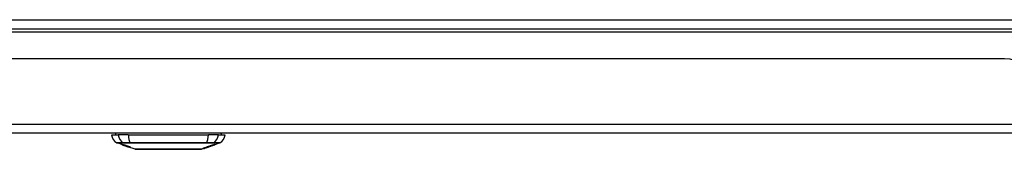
# Model space of a CAD drawing. Header units: inches. Extents: x 28 to 747, y 82 to 346.
# Tile 36 of 246: x 134.85 to 145.4, y 81.83 to 83.22. Entities that reach past the tile are written whole.
import ezdxf

# ---------------------------------------------------------------- set-up
doc = ezdxf.new("R2010")
doc.units = ezdxf.units.IN
doc.header["$MEASUREMENT"] = 0
doc.layers.add('Visible Edges(ANSI)', color=7, linetype='Continuous', lineweight=25)
doc.layers.add('Visible Tangent Edges(ANSI)', color=7, linetype='Continuous', lineweight=25)

msp = doc.modelspace()

# ---------------------------------------------------------------- linework, layer by layer
at = {"layer": 'Visible Edges(ANSI)'}
for p, q in [((100.543, 83.118), (172.345, 83.118)), ((145.402, 82.799), (127.487, 82.799)), ((172.247, 81.999), (100.642, 81.999)), ((135.834, 81.983), (135.907, 81.983)), ((136.015, 81.983), (135.907, 81.983)), ((136.015, 81.983), (136.873, 81.983)), ((136.982, 81.983), (136.873, 81.983)), ((136.982, 81.983), (137.054, 81.983)), ((135.956, 81.874), (135.894, 81.896)), ((135.956, 81.875), (135.956, 81.876)), ((135.956, 81.874), (135.963, 81.872)), ((135.969, 81.873), (135.969, 81.874)), ((136.873, 81.853), (136.94, 81.877)), ((136.91, 81.872), (136.91, 81.868)), ((136.914, 81.869), (136.914, 81.873)), ((136.94, 81.878), (136.94, 81.882)), ((136.941, 81.877), (136.94, 81.877)), ((136.94, 81.877), (136.94, 81.877)), ((136.994, 81.896), (136.941, 81.877)), ((136.941, 81.882), (136.941, 81.878)), ((136.941, 81.877), (136.941, 81.877)), ((135.963, 81.872), (135.964, 81.871)), ((135.999, 81.859), (135.964, 81.871)), ((135.977, 81.869), (135.977, 81.869)), ((135.993, 81.866), (135.993, 81.867)), ((135.999, 81.859), (136.009, 81.856)), ((136.087, 81.828), (136.009, 81.856)), ((136.016, 81.854), (136.016, 81.855)), ((136.03, 81.853), (136.03, 81.854)), ((136.825, 81.837), (136.801, 81.828)), ((136.825, 81.837), (136.825, 81.837)), ((136.835, 81.84), (136.828, 81.838)), ((136.828, 81.838), (136.828, 81.838)), ((136.873, 81.853), (136.832, 81.839)), ((136.833, 81.84), (136.833, 81.84)), ((136.845, 81.844), (136.845, 81.844)), ((136.845, 81.844), (136.845, 81.844)), ((136.852, 81.848), (136.852, 81.848)), ((136.853, 81.849), (136.853, 81.855)), ((136.853, 81.847), (136.853, 81.847)), ((136.853, 81.847), (136.853, 81.846)), ((136.856, 81.85), (136.856, 81.855)), ((136.865, 81.851), (136.865, 81.851)), ((136.88, 81.857), (136.872, 81.854)), ((136.872, 81.854), (136.872, 81.855)), ((136.872, 81.853), (136.872, 81.853)), ((136.874, 81.854), (136.874, 81.854)), ((136.877, 81.855), (136.877, 81.856)), ((136.88, 81.863), (136.88, 81.858)), ((136.884, 81.859), (136.884, 81.864)), ((136.899, 81.863), (136.899, 81.863)), ((136.919, 81.87), (136.919, 81.871))]:
    msp.add_line(p, q, dxfattribs=at)
at = {"layer": 'Visible Edges(ANSI)', "flags": 128}
for points in [[(135.966, 81.871), (135.965, 81.871), (135.963, 81.872), (135.962, 81.872), (135.961, 81.873), (135.96, 81.873), (135.959, 81.873), (135.958, 81.874), (135.957, 81.874), (135.956, 81.874), (135.955, 81.875), (135.954, 81.875), (135.953, 81.875), (135.952, 81.876), (135.951, 81.876), (135.95, 81.876), (135.95, 81.877), (135.949, 81.877), (135.949, 81.877), (135.948, 81.877), (135.948, 81.878), (135.947, 81.878), (135.947, 81.878), (135.947, 81.878), (135.947, 81.878)], [(135.947, 81.878), (135.948, 81.878), (135.949, 81.878), (135.95, 81.877), (135.952, 81.877), (135.953, 81.877), (135.954, 81.876), (135.955, 81.876), (135.956, 81.876), (135.958, 81.875), (135.959, 81.875), (135.961, 81.874), (135.962, 81.874), (135.964, 81.873), (135.965, 81.873), (135.966, 81.872), (135.967, 81.872), (135.969, 81.872), (135.97, 81.871), (135.971, 81.871), (135.972, 81.87), (135.973, 81.87), (135.975, 81.87), (135.976, 81.869), (135.977, 81.869)], [(135.956, 81.875), (135.956, 81.875), (135.956, 81.875), (135.956, 81.875), (135.956, 81.875), (135.956, 81.875), (135.956, 81.875), (135.956, 81.875), (135.956, 81.875), (135.957, 81.874), (135.957, 81.874), (135.958, 81.874), (135.958, 81.874), (135.959, 81.874), (135.959, 81.873), (135.96, 81.873), (135.961, 81.873), (135.962, 81.873), (135.962, 81.872), (135.963, 81.872), (135.964, 81.872), (135.964, 81.872), (135.965, 81.871), (135.966, 81.871), (135.966, 81.871)], [(135.977, 81.869), (135.975, 81.869), (135.974, 81.869), (135.973, 81.87), (135.971, 81.87), (135.97, 81.871), (135.969, 81.871), (135.968, 81.872), (135.966, 81.872), (135.965, 81.872), (135.964, 81.873), (135.963, 81.873), (135.962, 81.873), (135.961, 81.874), (135.961, 81.874), (135.96, 81.874), (135.959, 81.874), (135.959, 81.874), (135.958, 81.874), (135.958, 81.875), (135.957, 81.875), (135.957, 81.875), (135.957, 81.875), (135.956, 81.875), (135.956, 81.875)], [(135.976, 81.87), (135.973, 81.871), (135.97, 81.871), (135.968, 81.872), (135.966, 81.873), (135.965, 81.873), (135.964, 81.874), (135.963, 81.874), (135.963, 81.874), (135.962, 81.875), (135.961, 81.875), (135.961, 81.875), (135.961, 81.875), (135.96, 81.875), (135.96, 81.876), (135.96, 81.876), (135.96, 81.876), (135.96, 81.876), (135.96, 81.876), (135.96, 81.876), (135.961, 81.876), (135.961, 81.876), (135.961, 81.876), (135.961, 81.876), (135.962, 81.876)], [(135.962, 81.876), (135.963, 81.876), (135.963, 81.875), (135.965, 81.875), (135.966, 81.875), (135.967, 81.875), (135.968, 81.874), (135.97, 81.874), (135.971, 81.874), (135.973, 81.873), (135.975, 81.873), (135.976, 81.872), (135.978, 81.872), (135.98, 81.871), (135.981, 81.871), (135.983, 81.87), (135.984, 81.87), (135.986, 81.869), (135.987, 81.869), (135.988, 81.869), (135.99, 81.868), (135.991, 81.868), (135.992, 81.867), (135.994, 81.867), (135.995, 81.866)], [(135.97, 81.873), (135.97, 81.873), (135.97, 81.873), (135.969, 81.873), (135.969, 81.873), (135.969, 81.873), (135.969, 81.873), (135.969, 81.873), (135.97, 81.872), (135.97, 81.872), (135.97, 81.872), (135.971, 81.872), (135.971, 81.872), (135.972, 81.872), (135.972, 81.871), (135.973, 81.871), (135.973, 81.871), (135.974, 81.871), (135.974, 81.871), (135.975, 81.87), (135.975, 81.87), (135.976, 81.87), (135.976, 81.87), (135.977, 81.87), (135.977, 81.869)], [(135.993, 81.866), (135.992, 81.867), (135.992, 81.867), (135.991, 81.867), (135.99, 81.867), (135.989, 81.868), (135.989, 81.868), (135.988, 81.868), (135.987, 81.868), (135.987, 81.868), (135.986, 81.869), (135.985, 81.869), (135.984, 81.869), (135.984, 81.869), (135.983, 81.87), (135.982, 81.87), (135.981, 81.87), (135.98, 81.871), (135.978, 81.871), (135.977, 81.871), (135.975, 81.872), (135.974, 81.872), (135.972, 81.872), (135.971, 81.873), (135.97, 81.873)], [(136.884, 81.864), (136.885, 81.864), (136.886, 81.865), (136.887, 81.865), (136.888, 81.865), (136.889, 81.866), (136.89, 81.866), (136.891, 81.866), (136.892, 81.867), (136.894, 81.867), (136.895, 81.867), (136.896, 81.868), (136.897, 81.868), (136.898, 81.868), (136.899, 81.869), (136.9, 81.869), (136.901, 81.87), (136.903, 81.87), (136.904, 81.87), (136.905, 81.871), (136.906, 81.871), (136.907, 81.871), (136.908, 81.872), (136.909, 81.872), (136.91, 81.872)], [(136.895, 81.862), (136.897, 81.863), (136.899, 81.863), (136.901, 81.864), (136.902, 81.865), (136.904, 81.865), (136.906, 81.866), (136.908, 81.866), (136.909, 81.867), (136.911, 81.868), (136.913, 81.868), (136.915, 81.869), (136.917, 81.87), (136.919, 81.87), (136.921, 81.871), (136.922, 81.872), (136.924, 81.873), (136.926, 81.873), (136.928, 81.874), (136.93, 81.875), (136.932, 81.875), (136.934, 81.876), (136.936, 81.877), (136.938, 81.878), (136.94, 81.878)], [(136.94, 81.877), (136.938, 81.876), (136.936, 81.875), (136.934, 81.875), (136.933, 81.874), (136.931, 81.874), (136.929, 81.873), (136.928, 81.873), (136.926, 81.872), (136.924, 81.871), (136.923, 81.871), (136.921, 81.87), (136.919, 81.87), (136.917, 81.869), (136.916, 81.868), (136.914, 81.868), (136.912, 81.867), (136.911, 81.867), (136.909, 81.866), (136.907, 81.866), (136.906, 81.865), (136.904, 81.864), (136.902, 81.864), (136.9, 81.863), (136.899, 81.863)], [(136.914, 81.873), (136.915, 81.874), (136.916, 81.874), (136.917, 81.875), (136.918, 81.875), (136.919, 81.875), (136.921, 81.876), (136.922, 81.876), (136.923, 81.876), (136.924, 81.877), (136.925, 81.877), (136.926, 81.877), (136.927, 81.878), (136.928, 81.878), (136.929, 81.878), (136.931, 81.879), (136.932, 81.879), (136.933, 81.88), (136.934, 81.88), (136.935, 81.88), (136.936, 81.881), (136.937, 81.881), (136.938, 81.881), (136.939, 81.882), (136.941, 81.882)], [(136.94, 81.878), (136.939, 81.878), (136.938, 81.878), (136.937, 81.877), (136.936, 81.877), (136.935, 81.876), (136.933, 81.876), (136.932, 81.876), (136.931, 81.875), (136.93, 81.875), (136.929, 81.875), (136.928, 81.874), (136.927, 81.874), (136.926, 81.873), (136.925, 81.873), (136.924, 81.873), (136.923, 81.872), (136.921, 81.872), (136.92, 81.872), (136.919, 81.871), (136.918, 81.871), (136.917, 81.87), (136.916, 81.87), (136.915, 81.87), (136.914, 81.869)], [(136.941, 81.878), (136.94, 81.877), (136.939, 81.877), (136.938, 81.877), (136.937, 81.876), (136.936, 81.876), (136.935, 81.876), (136.934, 81.875), (136.934, 81.875), (136.933, 81.875), (136.932, 81.874), (136.931, 81.874), (136.93, 81.874), (136.929, 81.873), (136.928, 81.873), (136.927, 81.873), (136.926, 81.872), (136.925, 81.872), (136.924, 81.872), (136.923, 81.871), (136.922, 81.871), (136.922, 81.871), (136.921, 81.87), (136.92, 81.87), (136.919, 81.87)], [(136.919, 81.87), (136.92, 81.87), (136.921, 81.87), (136.922, 81.871), (136.922, 81.871), (136.923, 81.871), (136.924, 81.872), (136.925, 81.872), (136.926, 81.872), (136.927, 81.873), (136.928, 81.873), (136.929, 81.873), (136.93, 81.874), (136.931, 81.874), (136.932, 81.874), (136.932, 81.874), (136.933, 81.875), (136.934, 81.875), (136.935, 81.875), (136.936, 81.876), (136.937, 81.876), (136.938, 81.876), (136.939, 81.877), (136.94, 81.877), (136.941, 81.877)], [(135.986, 81.864), (135.985, 81.864), (135.984, 81.865), (135.983, 81.865), (135.982, 81.865), (135.982, 81.866), (135.981, 81.866), (135.98, 81.866), (135.979, 81.867), (135.978, 81.867), (135.977, 81.867), (135.976, 81.868), (135.975, 81.868), (135.974, 81.868), (135.973, 81.868), (135.973, 81.869), (135.972, 81.869), (135.971, 81.869), (135.97, 81.869), (135.97, 81.87), (135.969, 81.87), (135.968, 81.87), (135.967, 81.87), (135.967, 81.871), (135.966, 81.871)], [(135.966, 81.871), (135.967, 81.871), (135.968, 81.87), (135.968, 81.87), (135.969, 81.87), (135.97, 81.87), (135.97, 81.87), (135.971, 81.869), (135.972, 81.869), (135.972, 81.869), (135.973, 81.869), (135.973, 81.869), (135.974, 81.868), (135.974, 81.868), (135.975, 81.868), (135.975, 81.868), (135.975, 81.868), (135.976, 81.868), (135.976, 81.868), (135.977, 81.868), (135.977, 81.867), (135.977, 81.867), (135.977, 81.867), (135.978, 81.867), (135.978, 81.867)], [(135.997, 81.863), (135.996, 81.863), (135.995, 81.863), (135.994, 81.864), (135.993, 81.864), (135.992, 81.864), (135.991, 81.865), (135.99, 81.865), (135.989, 81.865), (135.988, 81.866), (135.987, 81.866), (135.986, 81.866), (135.985, 81.866), (135.984, 81.867), (135.983, 81.867), (135.982, 81.867), (135.982, 81.867), (135.981, 81.868), (135.98, 81.868), (135.979, 81.868), (135.979, 81.869), (135.978, 81.869), (135.977, 81.869), (135.976, 81.869), (135.976, 81.87)], [(135.977, 81.869), (135.978, 81.869), (135.979, 81.869), (135.98, 81.869), (135.98, 81.868), (135.981, 81.868), (135.982, 81.868), (135.983, 81.868), (135.983, 81.867), (135.984, 81.867), (135.984, 81.867), (135.985, 81.867), (135.985, 81.867), (135.986, 81.867), (135.986, 81.866), (135.987, 81.866), (135.987, 81.866), (135.988, 81.866), (135.988, 81.866), (135.988, 81.866), (135.989, 81.866), (135.989, 81.866), (135.989, 81.866), (135.99, 81.866), (135.99, 81.865)], [(135.977, 81.869), (135.977, 81.869), (135.977, 81.869), (135.977, 81.869), (135.977, 81.869), (135.977, 81.869), (135.977, 81.869), (135.977, 81.869), (135.977, 81.869), (135.977, 81.869), (135.977, 81.869), (135.977, 81.869), (135.977, 81.869), (135.977, 81.869), (135.977, 81.869), (135.977, 81.869), (135.977, 81.869), (135.977, 81.869), (135.977, 81.869), (135.977, 81.869), (135.977, 81.869), (135.977, 81.869), (135.977, 81.869), (135.977, 81.869), (135.977, 81.869)], [(135.978, 81.867), (135.978, 81.867), (135.979, 81.867), (135.979, 81.867), (135.98, 81.867), (135.98, 81.866), (135.98, 81.866), (135.981, 81.866), (135.981, 81.866), (135.982, 81.866), (135.982, 81.866), (135.983, 81.866), (135.984, 81.866), (135.984, 81.865), (135.985, 81.865), (135.985, 81.865), (135.986, 81.865), (135.986, 81.865), (135.987, 81.865), (135.987, 81.865), (135.988, 81.864), (135.988, 81.864), (135.989, 81.864), (135.99, 81.864), (135.99, 81.864)], [(136, 81.86), (135.999, 81.86), (135.999, 81.861), (135.998, 81.861), (135.997, 81.861), (135.997, 81.861), (135.996, 81.861), (135.996, 81.861), (135.995, 81.862), (135.994, 81.862), (135.994, 81.862), (135.993, 81.862), (135.993, 81.862), (135.993, 81.862), (135.992, 81.862), (135.992, 81.863), (135.991, 81.863), (135.991, 81.863), (135.99, 81.863), (135.989, 81.863), (135.989, 81.863), (135.988, 81.864), (135.987, 81.864), (135.986, 81.864), (135.986, 81.864)], [(135.99, 81.865), (135.991, 81.865), (135.991, 81.865), (135.992, 81.865), (135.992, 81.865), (135.993, 81.865), (135.993, 81.865), (135.994, 81.865), (135.995, 81.864), (135.995, 81.864), (135.996, 81.864), (135.997, 81.864), (135.997, 81.864), (135.998, 81.864), (135.999, 81.863), (135.999, 81.863), (136, 81.863), (136.001, 81.863), (136.001, 81.863), (136.002, 81.863), (136.003, 81.862), (136.004, 81.862), (136.004, 81.862), (136.005, 81.862), (136.006, 81.862)], [(135.99, 81.864), (135.991, 81.863), (135.992, 81.863), (135.992, 81.863), (135.993, 81.863), (135.994, 81.863), (135.995, 81.862), (135.996, 81.862), (135.997, 81.862), (135.998, 81.861), (135.999, 81.861), (135.999, 81.861), (136, 81.861), (136.001, 81.86), (136.001, 81.86), (136.002, 81.86), (136.003, 81.86), (136.003, 81.86), (136.004, 81.859), (136.005, 81.859), (136.005, 81.859), (136.006, 81.859), (136.007, 81.858), (136.007, 81.858), (136.008, 81.858)], [(135.995, 81.866), (135.995, 81.866), (135.995, 81.866), (135.995, 81.866), (135.995, 81.866), (135.995, 81.866), (135.995, 81.866), (135.994, 81.866), (135.994, 81.866), (135.994, 81.866), (135.994, 81.866), (135.994, 81.866), (135.994, 81.866), (135.994, 81.866), (135.994, 81.866), (135.994, 81.866), (135.994, 81.866), (135.994, 81.866), (135.994, 81.866), (135.994, 81.866), (135.993, 81.866), (135.993, 81.866), (135.993, 81.866), (135.993, 81.866), (135.993, 81.866)], [(136.015, 81.858), (136.015, 81.859), (136.014, 81.859), (136.013, 81.859), (136.012, 81.859), (136.011, 81.859), (136.01, 81.86), (136.01, 81.86), (136.009, 81.86), (136.008, 81.86), (136.008, 81.86), (136.007, 81.86), (136.006, 81.861), (136.006, 81.861), (136.005, 81.861), (136.004, 81.861), (136.004, 81.861), (136.003, 81.861), (136.002, 81.861), (136.001, 81.862), (136, 81.862), (136, 81.862), (135.999, 81.862), (135.998, 81.863), (135.997, 81.863)], [(136.025, 81.851), (136.024, 81.851), (136.024, 81.851), (136.024, 81.851), (136.023, 81.851), (136.023, 81.851), (136.022, 81.852), (136.022, 81.852), (136.021, 81.852), (136.021, 81.852), (136.02, 81.852), (136.019, 81.853), (136.018, 81.853), (136.016, 81.854), (136.014, 81.854), (136.013, 81.855), (136.011, 81.855), (136.009, 81.856), (136.008, 81.856), (136.006, 81.857), (136.005, 81.857), (136.003, 81.858), (136.002, 81.858), (136, 81.859), (135.999, 81.86)], [(135.999, 81.86), (135.999, 81.86), (135.999, 81.86), (135.999, 81.86), (135.999, 81.86), (135.999, 81.86), (135.999, 81.86), (135.999, 81.86), (135.999, 81.86), (135.999, 81.86), (135.999, 81.86), (135.999, 81.86), (135.999, 81.86), (135.999, 81.86), (135.999, 81.86), (135.999, 81.86), (135.999, 81.86), (135.999, 81.86), (135.999, 81.86), (135.999, 81.86), (135.999, 81.86), (135.999, 81.86), (135.999, 81.86), (135.999, 81.86), (135.999, 81.86)], [(135.999, 81.86), (136.001, 81.859), (136.002, 81.858), (136.004, 81.858), (136.006, 81.857), (136.007, 81.857), (136.009, 81.856), (136.01, 81.856), (136.011, 81.856), (136.012, 81.855), (136.012, 81.855), (136.012, 81.855), (136.013, 81.855), (136.013, 81.855), (136.014, 81.855), (136.014, 81.855), (136.014, 81.854), (136.015, 81.854), (136.015, 81.854), (136.015, 81.854), (136.015, 81.854), (136.015, 81.854), (136.016, 81.854), (136.016, 81.854), (136.016, 81.854)], [(135.999, 81.859), (135.999, 81.859), (135.999, 81.859), (135.999, 81.859), (135.999, 81.859), (135.999, 81.859), (135.999, 81.859), (135.999, 81.859), (135.999, 81.859), (135.999, 81.859), (135.999, 81.859), (135.999, 81.859), (135.999, 81.859), (135.999, 81.859), (135.999, 81.859), (135.999, 81.859), (135.999, 81.859), (135.999, 81.859), (135.999, 81.859), (135.999, 81.859), (135.999, 81.859), (135.999, 81.859), (135.999, 81.859), (135.999, 81.859), (135.999, 81.859)], [(136.007, 81.858), (136.007, 81.858), (136.007, 81.858), (136.006, 81.858), (136.006, 81.858), (136.006, 81.858), (136.005, 81.858), (136.005, 81.859), (136.005, 81.859), (136.004, 81.859), (136.004, 81.859), (136.004, 81.859), (136.003, 81.859), (136.003, 81.859), (136.003, 81.859), (136.003, 81.859), (136.002, 81.86), (136.002, 81.86), (136.002, 81.86), (136.001, 81.86), (136.001, 81.86), (136.001, 81.86), (136.001, 81.86), (136, 81.86), (136, 81.86)], [(136.006, 81.862), (136.007, 81.862), (136.008, 81.861), (136.008, 81.861), (136.009, 81.861), (136.01, 81.861), (136.011, 81.86), (136.012, 81.86), (136.013, 81.86), (136.014, 81.859), (136.015, 81.859), (136.016, 81.859), (136.017, 81.859), (136.017, 81.859), (136.018, 81.858), (136.019, 81.858), (136.019, 81.858), (136.02, 81.858), (136.021, 81.858), (136.021, 81.857), (136.022, 81.857), (136.023, 81.857), (136.023, 81.857), (136.024, 81.856), (136.024, 81.856)], [(136.016, 81.854), (136.016, 81.854), (136.016, 81.854), (136.016, 81.854), (136.016, 81.854), (136.016, 81.854), (136.016, 81.854), (136.016, 81.854), (136.016, 81.854), (136.016, 81.854), (136.016, 81.854), (136.016, 81.854), (136.016, 81.854), (136.016, 81.854), (136.016, 81.854), (136.016, 81.855), (136.016, 81.855), (136.016, 81.855), (136.015, 81.855), (136.015, 81.855), (136.014, 81.855), (136.013, 81.856), (136.011, 81.857), (136.009, 81.857), (136.007, 81.858)], [(136.037, 81.85), (136.037, 81.85), (136.036, 81.85), (136.035, 81.85), (136.035, 81.85), (136.034, 81.85), (136.033, 81.851), (136.032, 81.851), (136.032, 81.851), (136.031, 81.851), (136.029, 81.852), (136.028, 81.852), (136.027, 81.852), (136.025, 81.853), (136.023, 81.853), (136.021, 81.854), (136.02, 81.854), (136.018, 81.855), (136.017, 81.855), (136.015, 81.856), (136.014, 81.856), (136.012, 81.857), (136.011, 81.857), (136.009, 81.858), (136.008, 81.858)], [(136.008, 81.858), (136.008, 81.858), (136.008, 81.858), (136.008, 81.858), (136.008, 81.858), (136.008, 81.858), (136.008, 81.858), (136.008, 81.858), (136.008, 81.858), (136.008, 81.858), (136.009, 81.858), (136.009, 81.858), (136.009, 81.858), (136.009, 81.858), (136.009, 81.858), (136.009, 81.858), (136.009, 81.858), (136.009, 81.858), (136.009, 81.858), (136.009, 81.858), (136.009, 81.858), (136.009, 81.858), (136.009, 81.858), (136.01, 81.858), (136.01, 81.858)], [(136.008, 81.858), (136.013, 81.856), (136.018, 81.854), (136.02, 81.853), (136.021, 81.853), (136.022, 81.853), (136.023, 81.852), (136.023, 81.852), (136.024, 81.852), (136.024, 81.852), (136.024, 81.852), (136.024, 81.852), (136.025, 81.852), (136.025, 81.852), (136.025, 81.851), (136.025, 81.851), (136.025, 81.851), (136.025, 81.851), (136.025, 81.851), (136.025, 81.851), (136.025, 81.851), (136.025, 81.851), (136.025, 81.851), (136.025, 81.851), (136.025, 81.851)], [(136.01, 81.858), (136.011, 81.858), (136.012, 81.857), (136.014, 81.857), (136.015, 81.857), (136.016, 81.856), (136.017, 81.856), (136.019, 81.855), (136.02, 81.855), (136.021, 81.855), (136.022, 81.854), (136.023, 81.854), (136.024, 81.854), (136.024, 81.854), (136.025, 81.854), (136.025, 81.854), (136.026, 81.853), (136.026, 81.853), (136.027, 81.853), (136.027, 81.853), (136.027, 81.853), (136.028, 81.853), (136.028, 81.853), (136.028, 81.853), (136.029, 81.853)], [(136.022, 81.856), (136.022, 81.856), (136.022, 81.856), (136.022, 81.857), (136.021, 81.857), (136.021, 81.857), (136.021, 81.857), (136.02, 81.857), (136.02, 81.857), (136.02, 81.857), (136.019, 81.857), (136.019, 81.857), (136.019, 81.857), (136.018, 81.858), (136.018, 81.858), (136.018, 81.858), (136.018, 81.858), (136.017, 81.858), (136.017, 81.858), (136.017, 81.858), (136.016, 81.858), (136.016, 81.858), (136.016, 81.858), (136.016, 81.858), (136.015, 81.858)], [(136.029, 81.853), (136.029, 81.853), (136.029, 81.853), (136.029, 81.853), (136.029, 81.853), (136.029, 81.853), (136.03, 81.853), (136.03, 81.853), (136.03, 81.853), (136.03, 81.853), (136.03, 81.853), (136.03, 81.853), (136.03, 81.853), (136.03, 81.853), (136.03, 81.853), (136.03, 81.853), (136.03, 81.853), (136.029, 81.854), (136.029, 81.854), (136.028, 81.854), (136.027, 81.854), (136.026, 81.855), (136.025, 81.855), (136.024, 81.856), (136.022, 81.856)], [(136.024, 81.856), (136.027, 81.855), (136.03, 81.854), (136.032, 81.854), (136.034, 81.853), (136.035, 81.853), (136.035, 81.852), (136.036, 81.852), (136.037, 81.852), (136.037, 81.851), (136.038, 81.851), (136.038, 81.851), (136.038, 81.851), (136.038, 81.85), (136.039, 81.85), (136.039, 81.85), (136.039, 81.85), (136.039, 81.85), (136.038, 81.85), (136.038, 81.85), (136.038, 81.85), (136.038, 81.85), (136.038, 81.85), (136.037, 81.85), (136.037, 81.85)], [(136.089, 81.828), (136.089, 81.828), (136.091, 81.828), (136.093, 81.828), (136.096, 81.828), (136.099, 81.828), (136.104, 81.828), (136.11, 81.828), (136.116, 81.828), (136.123, 81.828), (136.131, 81.828), (136.139, 81.828), (136.149, 81.828), (136.159, 81.828), (136.169, 81.828), (136.181, 81.828), (136.193, 81.828), (136.205, 81.828), (136.218, 81.828), (136.232, 81.828), (136.246, 81.828), (136.261, 81.828), (136.276, 81.828), (136.292, 81.828), (136.308, 81.828), (136.324, 81.828), (136.341, 81.828), (136.358, 81.828), (136.375, 81.828), (136.392, 81.828), (136.409, 81.828), (136.426, 81.828), (136.444, 81.828), (136.461, 81.828), (136.479, 81.828), (136.496, 81.828), (136.513, 81.828), (136.53, 81.828), (136.547, 81.828), (136.564, 81.828), (136.58, 81.828), (136.596, 81.828), (136.612, 81.828), (136.627, 81.828), (136.642, 81.828), (136.656, 81.828), (136.67, 81.828), (136.683, 81.828), (136.695, 81.828), (136.707, 81.828), (136.719, 81.828), (136.729, 81.828), (136.739, 81.828), (136.749, 81.828), (136.757, 81.828), (136.765, 81.828), (136.772, 81.828), (136.779, 81.828), (136.784, 81.828), (136.789, 81.828), (136.792, 81.828), (136.795, 81.828), (136.798, 81.828), (136.799, 81.828), (136.799, 81.828)], [(136.813, 81.837), (136.815, 81.838), (136.817, 81.838), (136.818, 81.839), (136.82, 81.839), (136.822, 81.84), (136.823, 81.84), (136.825, 81.841), (136.827, 81.841), (136.828, 81.841), (136.83, 81.842), (136.832, 81.842), (136.833, 81.843), (136.835, 81.843), (136.837, 81.844), (136.838, 81.844), (136.84, 81.845), (136.842, 81.845), (136.843, 81.846), (136.845, 81.846), (136.846, 81.847), (136.848, 81.847), (136.85, 81.848), (136.851, 81.848), (136.853, 81.849)], [(136.852, 81.848), (136.85, 81.847), (136.849, 81.847), (136.847, 81.846), (136.845, 81.846), (136.844, 81.845), (136.842, 81.845), (136.841, 81.844), (136.839, 81.844), (136.837, 81.844), (136.836, 81.843), (136.834, 81.843), (136.833, 81.842), (136.831, 81.842), (136.829, 81.841), (136.828, 81.841), (136.826, 81.84), (136.825, 81.84), (136.823, 81.84), (136.821, 81.839), (136.82, 81.839), (136.818, 81.838), (136.817, 81.838), (136.815, 81.838), (136.813, 81.837)], [(136.825, 81.837), (136.826, 81.837), (136.826, 81.837), (136.826, 81.837), (136.826, 81.837), (136.827, 81.837), (136.827, 81.837), (136.827, 81.837), (136.827, 81.837), (136.828, 81.838), (136.828, 81.838), (136.828, 81.838), (136.829, 81.838), (136.829, 81.838), (136.829, 81.838), (136.829, 81.838), (136.83, 81.838), (136.83, 81.838), (136.83, 81.838), (136.83, 81.839), (136.831, 81.839), (136.831, 81.839), (136.831, 81.839), (136.832, 81.839), (136.832, 81.839)], [(136.828, 81.838), (136.827, 81.837), (136.827, 81.837), (136.827, 81.837), (136.827, 81.837), (136.826, 81.837), (136.826, 81.837), (136.826, 81.837), (136.826, 81.837), (136.826, 81.837), (136.826, 81.837), (136.825, 81.837), (136.825, 81.837), (136.825, 81.837), (136.825, 81.837), (136.825, 81.837), (136.825, 81.837), (136.825, 81.837), (136.825, 81.837), (136.825, 81.837), (136.825, 81.837), (136.825, 81.837), (136.826, 81.837), (136.826, 81.837), (136.826, 81.837)], [(136.826, 81.837), (136.826, 81.837), (136.826, 81.838), (136.827, 81.838), (136.827, 81.838), (136.827, 81.838), (136.828, 81.838), (136.828, 81.838), (136.829, 81.839), (136.83, 81.839), (136.83, 81.839), (136.831, 81.839), (136.832, 81.84), (136.833, 81.84), (136.834, 81.84), (136.834, 81.841), (136.835, 81.841), (136.836, 81.841), (136.837, 81.842), (136.838, 81.842), (136.839, 81.842), (136.84, 81.843), (136.841, 81.843), (136.842, 81.843), (136.843, 81.844)], [(136.836, 81.841), (136.835, 81.841), (136.835, 81.84), (136.835, 81.84), (136.834, 81.84), (136.834, 81.84), (136.834, 81.84), (136.834, 81.84), (136.833, 81.84), (136.833, 81.84), (136.833, 81.84), (136.833, 81.84), (136.833, 81.84), (136.833, 81.84), (136.833, 81.84), (136.833, 81.84), (136.833, 81.84), (136.833, 81.84), (136.834, 81.84), (136.834, 81.84), (136.834, 81.84), (136.834, 81.84), (136.834, 81.84), (136.835, 81.84), (136.835, 81.84)], [(136.845, 81.844), (136.845, 81.844), (136.844, 81.844), (136.844, 81.844), (136.843, 81.843), (136.843, 81.843), (136.842, 81.843), (136.842, 81.843), (136.841, 81.843), (136.841, 81.843), (136.84, 81.842), (136.84, 81.842), (136.84, 81.842), (136.839, 81.842), (136.839, 81.842), (136.838, 81.842), (136.838, 81.842), (136.838, 81.841), (136.837, 81.841), (136.837, 81.841), (136.837, 81.841), (136.836, 81.841), (136.836, 81.841), (136.836, 81.841), (136.836, 81.841)], [(136.877, 81.855), (136.875, 81.855), (136.874, 81.854), (136.872, 81.854), (136.871, 81.853), (136.869, 81.853), (136.868, 81.852), (136.866, 81.852), (136.865, 81.851), (136.863, 81.851), (136.861, 81.85), (136.86, 81.85), (136.858, 81.849), (136.857, 81.849), (136.855, 81.848), (136.854, 81.848), (136.852, 81.847), (136.851, 81.847), (136.849, 81.846), (136.848, 81.846), (136.846, 81.845), (136.845, 81.845), (136.843, 81.845), (136.842, 81.844), (136.84, 81.844)], [(136.84, 81.844), (136.84, 81.844), (136.841, 81.844), (136.841, 81.844), (136.842, 81.844), (136.842, 81.844), (136.843, 81.845), (136.843, 81.845), (136.844, 81.845), (136.844, 81.845), (136.845, 81.845), (136.845, 81.845), (136.846, 81.846), (136.846, 81.846), (136.847, 81.846), (136.847, 81.846), (136.848, 81.846), (136.848, 81.846), (136.849, 81.847), (136.849, 81.847), (136.85, 81.847), (136.85, 81.847), (136.851, 81.847), (136.851, 81.847), (136.852, 81.848)], [(136.843, 81.844), (136.844, 81.844), (136.845, 81.844), (136.846, 81.845), (136.847, 81.845), (136.848, 81.845), (136.849, 81.846), (136.85, 81.846), (136.851, 81.846), (136.852, 81.847), (136.853, 81.847), (136.854, 81.847), (136.855, 81.848), (136.856, 81.848), (136.857, 81.848), (136.858, 81.849), (136.858, 81.849), (136.859, 81.849), (136.86, 81.849), (136.861, 81.85), (136.862, 81.85), (136.863, 81.85), (136.863, 81.85), (136.864, 81.851), (136.865, 81.851)], [(136.864, 81.85), (136.863, 81.85), (136.863, 81.85), (136.862, 81.849), (136.861, 81.849), (136.86, 81.849), (136.859, 81.849), (136.859, 81.848), (136.858, 81.848), (136.857, 81.848), (136.856, 81.848), (136.855, 81.847), (136.855, 81.847), (136.854, 81.847), (136.853, 81.846), (136.852, 81.846), (136.851, 81.846), (136.851, 81.846), (136.85, 81.845), (136.849, 81.845), (136.848, 81.845), (136.847, 81.844), (136.847, 81.844), (136.846, 81.844), (136.845, 81.844)], [(136.853, 81.855), (136.854, 81.855), (136.855, 81.855), (136.856, 81.856), (136.858, 81.856), (136.859, 81.856), (136.86, 81.857), (136.861, 81.857), (136.862, 81.857), (136.863, 81.858), (136.864, 81.858), (136.865, 81.858), (136.866, 81.859), (136.868, 81.859), (136.869, 81.859), (136.87, 81.86), (136.871, 81.86), (136.872, 81.86), (136.873, 81.861), (136.874, 81.861), (136.875, 81.861), (136.876, 81.862), (136.878, 81.862), (136.879, 81.862), (136.88, 81.863)], [(136.864, 81.85), (136.864, 81.85), (136.864, 81.85), (136.863, 81.85), (136.863, 81.85), (136.863, 81.85), (136.862, 81.85), (136.862, 81.85), (136.861, 81.85), (136.861, 81.849), (136.861, 81.849), (136.86, 81.849), (136.86, 81.849), (136.859, 81.849), (136.858, 81.849), (136.858, 81.848), (136.857, 81.848), (136.857, 81.848), (136.856, 81.848), (136.856, 81.848), (136.855, 81.847), (136.854, 81.847), (136.854, 81.847), (136.853, 81.847), (136.853, 81.847)], [(136.853, 81.846), (136.853, 81.846), (136.853, 81.847), (136.854, 81.847), (136.854, 81.847), (136.855, 81.847), (136.855, 81.847), (136.856, 81.847), (136.856, 81.848), (136.857, 81.848), (136.857, 81.848), (136.857, 81.848), (136.858, 81.848), (136.858, 81.848), (136.859, 81.848), (136.859, 81.849), (136.86, 81.849), (136.86, 81.849), (136.86, 81.849), (136.861, 81.849), (136.861, 81.849), (136.862, 81.849), (136.862, 81.85), (136.862, 81.85), (136.863, 81.85)], [(136.88, 81.858), (136.879, 81.857), (136.878, 81.857), (136.877, 81.857), (136.876, 81.856), (136.875, 81.856), (136.874, 81.856), (136.873, 81.855), (136.872, 81.855), (136.871, 81.855), (136.87, 81.854), (136.869, 81.854), (136.868, 81.854), (136.867, 81.853), (136.866, 81.853), (136.865, 81.853), (136.864, 81.852), (136.863, 81.852), (136.862, 81.852), (136.861, 81.851), (136.86, 81.851), (136.859, 81.851), (136.858, 81.85), (136.857, 81.85), (136.856, 81.85)], [(136.856, 81.85), (136.857, 81.85), (136.858, 81.85), (136.859, 81.851), (136.86, 81.851), (136.861, 81.851), (136.862, 81.852), (136.863, 81.852), (136.864, 81.852), (136.865, 81.853), (136.866, 81.853), (136.867, 81.853), (136.868, 81.854), (136.869, 81.854), (136.87, 81.854), (136.871, 81.854), (136.872, 81.855), (136.873, 81.855), (136.874, 81.855), (136.875, 81.856), (136.876, 81.856), (136.877, 81.856), (136.878, 81.857), (136.879, 81.857), (136.88, 81.857)], [(136.863, 81.85), (136.863, 81.85), (136.863, 81.85), (136.863, 81.85), (136.863, 81.85), (136.864, 81.85), (136.864, 81.85), (136.864, 81.85), (136.864, 81.85), (136.864, 81.85), (136.864, 81.85), (136.864, 81.85), (136.864, 81.851), (136.864, 81.851), (136.865, 81.851), (136.865, 81.851), (136.865, 81.851), (136.865, 81.851), (136.865, 81.851), (136.864, 81.851), (136.864, 81.851), (136.864, 81.851), (136.864, 81.851), (136.864, 81.85), (136.864, 81.85)], [(136.872, 81.853), (136.871, 81.853), (136.871, 81.853), (136.871, 81.853), (136.871, 81.853), (136.871, 81.853), (136.871, 81.853), (136.871, 81.853), (136.87, 81.853), (136.87, 81.852), (136.87, 81.852), (136.87, 81.852), (136.869, 81.852), (136.869, 81.852), (136.868, 81.852), (136.868, 81.852), (136.868, 81.852), (136.867, 81.851), (136.867, 81.851), (136.866, 81.851), (136.866, 81.851), (136.866, 81.851), (136.865, 81.851), (136.865, 81.85), (136.864, 81.85)], [(136.865, 81.851), (136.866, 81.851), (136.866, 81.851), (136.867, 81.852), (136.867, 81.852), (136.868, 81.852), (136.868, 81.852), (136.869, 81.852), (136.869, 81.852), (136.87, 81.853), (136.87, 81.853), (136.87, 81.853), (136.871, 81.853), (136.871, 81.853), (136.871, 81.853), (136.871, 81.853), (136.872, 81.853), (136.872, 81.853), (136.872, 81.853), (136.872, 81.853), (136.872, 81.853), (136.872, 81.853), (136.872, 81.853), (136.872, 81.853), (136.872, 81.853)], [(136.867, 81.852), (136.867, 81.852), (136.868, 81.852), (136.868, 81.852), (136.869, 81.852), (136.869, 81.852), (136.869, 81.853), (136.87, 81.853), (136.87, 81.853), (136.871, 81.853), (136.871, 81.853), (136.871, 81.853), (136.872, 81.854), (136.872, 81.854), (136.873, 81.854), (136.873, 81.854), (136.874, 81.854), (136.874, 81.854), (136.874, 81.854), (136.875, 81.855), (136.875, 81.855), (136.875, 81.855), (136.876, 81.855), (136.876, 81.855), (136.877, 81.855)], [(136.874, 81.854), (136.874, 81.854), (136.874, 81.854), (136.874, 81.854), (136.874, 81.854), (136.874, 81.854), (136.874, 81.854), (136.874, 81.854), (136.874, 81.854), (136.874, 81.854), (136.874, 81.854), (136.874, 81.854), (136.874, 81.854), (136.873, 81.854), (136.873, 81.854), (136.872, 81.853), (136.872, 81.853), (136.871, 81.853), (136.871, 81.853), (136.87, 81.853), (136.87, 81.853), (136.869, 81.852), (136.869, 81.852), (136.868, 81.852), (136.867, 81.852)], [(136.872, 81.854), (136.873, 81.855), (136.874, 81.855), (136.875, 81.855), (136.876, 81.856), (136.877, 81.856), (136.878, 81.856), (136.879, 81.857), (136.88, 81.857), (136.881, 81.857), (136.882, 81.858), (136.883, 81.858), (136.884, 81.858), (136.885, 81.858), (136.886, 81.859), (136.887, 81.859), (136.888, 81.859), (136.889, 81.86), (136.889, 81.86), (136.89, 81.86), (136.891, 81.861), (136.892, 81.861), (136.893, 81.861), (136.894, 81.862), (136.895, 81.862)], [(136.899, 81.863), (136.898, 81.862), (136.897, 81.862), (136.896, 81.862), (136.895, 81.861), (136.894, 81.861), (136.893, 81.86), (136.891, 81.86), (136.89, 81.86), (136.889, 81.859), (136.888, 81.859), (136.887, 81.859), (136.886, 81.858), (136.885, 81.858), (136.884, 81.857), (136.883, 81.857), (136.882, 81.857), (136.881, 81.856), (136.88, 81.856), (136.879, 81.856), (136.878, 81.855), (136.877, 81.855), (136.876, 81.854), (136.875, 81.854), (136.874, 81.854)], [(136.91, 81.868), (136.909, 81.868), (136.908, 81.867), (136.907, 81.867), (136.906, 81.867), (136.905, 81.866), (136.904, 81.866), (136.903, 81.865), (136.901, 81.865), (136.9, 81.865), (136.899, 81.864), (136.898, 81.864), (136.897, 81.864), (136.896, 81.863), (136.895, 81.863), (136.894, 81.862), (136.892, 81.862), (136.891, 81.862), (136.89, 81.861), (136.889, 81.861), (136.888, 81.861), (136.887, 81.86), (136.886, 81.86), (136.885, 81.859), (136.884, 81.859)]]:
    msp.add_lwpolyline(points, dxfattribs=at)
at = {"layer": 'Visible Edges(ANSI)'}
for centre, radius, start, end in [((145.402, 82.487), 0.312, 0, 90), ((135.951, 81.999), 0.118, 187.9413, 240.1831), ((135.913, 81.975), 0.0394, 143.1301, 168.463), ((136.937, 81.999), 0.118, 299.8169, 352.0587), ((136.976, 81.975), 0.0394, 11.537, 36.8699), ((135.897, 81.905), 0.00984, 240.1831, 250.71), ((136.991, 81.905), 0.00984, 289.29, 299.8169), ((136.089, 81.833), 0.00492, 250.71, 269.8269), ((136.799, 81.833), 0.00492, 270.1731, 289.29)]:
    msp.add_arc(centre, radius, start, end, dxfattribs=at)
at = {"layer": 'Visible Tangent Edges(ANSI)'}
for p, q in [((100.543, 83.217), (171.578, 83.217)), ((126.673, 83.087), (146.215, 83.087)), ((100.642, 82.098), (172.247, 82.098)), ((135.956, 81.875), (135.956, 81.876)), ((135.963, 81.896), (135.963, 81.896)), ((135.97, 81.873), (135.97, 81.874)), ((136.035, 81.896), (136.036, 81.896)), ((136.852, 81.896), (136.853, 81.896)), ((136.925, 81.896), (136.925, 81.896)), ((135.966, 81.871), (135.966, 81.871)), ((135.976, 81.87), (135.976, 81.87)), ((135.986, 81.864), (135.986, 81.865)), ((135.997, 81.863), (135.997, 81.864)), ((136, 81.86), (136, 81.861)), ((136.007, 81.858), (136.007, 81.858)), ((136.015, 81.858), (136.015, 81.859)), ((136.022, 81.856), (136.022, 81.857)), ((136.025, 81.851), (136.025, 81.852)), ((136.037, 81.85), (136.037, 81.851)), ((136.836, 81.841), (136.836, 81.841)), ((136.864, 81.85), (136.864, 81.851)), ((136.864, 81.85), (136.864, 81.85))]:
    msp.add_line(p, q, dxfattribs=at)
at = {"layer": 'Visible Tangent Edges(ANSI)', "flags": 128}
for points in [[(135.961, 81.897), (135.956, 81.897), (135.95, 81.897), (135.945, 81.897), (135.94, 81.897), (135.936, 81.897), (135.931, 81.897), (135.927, 81.897), (135.923, 81.897), (135.919, 81.897), (135.916, 81.897), (135.912, 81.897), (135.909, 81.897), (135.907, 81.897), (135.904, 81.897), (135.902, 81.897), (135.9, 81.897), (135.898, 81.897), (135.896, 81.897), (135.895, 81.897), (135.894, 81.897), (135.893, 81.897), (135.893, 81.897), (135.892, 81.897), (135.892, 81.897)], [(135.894, 81.896), (135.894, 81.896), (135.894, 81.896), (135.895, 81.896), (135.896, 81.896), (135.897, 81.896), (135.898, 81.896), (135.9, 81.896), (135.902, 81.896), (135.904, 81.896), (135.906, 81.896), (135.908, 81.896), (135.911, 81.896), (135.914, 81.896), (135.918, 81.896), (135.921, 81.896), (135.925, 81.896), (135.929, 81.896), (135.933, 81.896), (135.938, 81.896), (135.942, 81.896), (135.947, 81.896), (135.952, 81.896), (135.958, 81.896), (135.963, 81.896)], [(136.034, 81.897), (136.03, 81.897), (136.026, 81.897), (136.022, 81.897), (136.018, 81.897), (136.014, 81.897), (136.01, 81.897), (136.007, 81.897), (136.003, 81.897), (135.999, 81.897), (135.996, 81.897), (135.993, 81.897), (135.989, 81.897), (135.986, 81.897), (135.983, 81.897), (135.98, 81.897), (135.978, 81.897), (135.975, 81.897), (135.973, 81.897), (135.97, 81.897), (135.968, 81.897), (135.966, 81.897), (135.964, 81.897), (135.963, 81.897), (135.961, 81.897)], [(135.963, 81.896), (135.965, 81.896), (135.967, 81.896), (135.969, 81.896), (135.971, 81.896), (135.973, 81.896), (135.975, 81.896), (135.977, 81.896), (135.98, 81.896), (135.983, 81.896), (135.985, 81.896), (135.988, 81.896), (135.991, 81.896), (135.994, 81.896), (135.998, 81.896), (136.001, 81.896), (136.004, 81.896), (136.008, 81.896), (136.012, 81.896), (136.015, 81.896), (136.019, 81.896), (136.023, 81.896), (136.027, 81.896), (136.031, 81.896), (136.035, 81.896)], [(136.854, 81.897), (136.821, 81.897), (136.787, 81.897), (136.754, 81.897), (136.72, 81.897), (136.686, 81.897), (136.651, 81.897), (136.617, 81.897), (136.582, 81.897), (136.547, 81.897), (136.513, 81.897), (136.478, 81.897), (136.443, 81.897), (136.409, 81.897), (136.374, 81.897), (136.339, 81.897), (136.305, 81.897), (136.27, 81.897), (136.236, 81.897), (136.202, 81.897), (136.168, 81.897), (136.134, 81.897), (136.101, 81.897), (136.067, 81.897), (136.034, 81.897)], [(136.036, 81.896), (136.069, 81.896), (136.102, 81.896), (136.135, 81.896), (136.169, 81.896), (136.202, 81.896), (136.236, 81.896), (136.271, 81.896), (136.305, 81.896), (136.339, 81.896), (136.374, 81.896), (136.409, 81.896), (136.443, 81.896), (136.478, 81.896), (136.513, 81.896), (136.547, 81.896), (136.582, 81.896), (136.616, 81.896), (136.651, 81.896), (136.685, 81.896), (136.719, 81.896), (136.753, 81.896), (136.786, 81.896), (136.82, 81.896), (136.852, 81.896)], [(136.853, 81.896), (136.857, 81.896), (136.861, 81.896), (136.865, 81.896), (136.869, 81.896), (136.873, 81.896), (136.876, 81.896), (136.88, 81.896), (136.884, 81.896), (136.887, 81.896), (136.89, 81.896), (136.894, 81.896), (136.897, 81.896), (136.9, 81.896), (136.903, 81.896), (136.906, 81.896), (136.908, 81.896), (136.911, 81.896), (136.913, 81.896), (136.915, 81.896), (136.918, 81.896), (136.92, 81.896), (136.921, 81.896), (136.923, 81.896), (136.925, 81.896)], [(136.927, 81.897), (136.925, 81.897), (136.924, 81.897), (136.922, 81.897), (136.92, 81.897), (136.918, 81.897), (136.915, 81.897), (136.913, 81.897), (136.91, 81.897), (136.908, 81.897), (136.905, 81.897), (136.902, 81.897), (136.899, 81.897), (136.895, 81.897), (136.892, 81.897), (136.889, 81.897), (136.885, 81.897), (136.882, 81.897), (136.878, 81.897), (136.874, 81.897), (136.87, 81.897), (136.866, 81.897), (136.862, 81.897), (136.858, 81.897), (136.854, 81.897)], [(136.925, 81.896), (136.93, 81.896), (136.936, 81.896), (136.941, 81.896), (136.946, 81.896), (136.951, 81.896), (136.955, 81.896), (136.959, 81.896), (136.963, 81.896), (136.967, 81.896), (136.971, 81.896), (136.974, 81.896), (136.977, 81.896), (136.98, 81.896), (136.982, 81.896), (136.984, 81.896), (136.987, 81.896), (136.988, 81.896), (136.99, 81.896), (136.991, 81.896), (136.992, 81.896), (136.993, 81.896), (136.994, 81.896), (136.994, 81.896), (136.994, 81.896)], [(136.996, 81.897), (136.996, 81.897), (136.996, 81.897), (136.995, 81.897), (136.994, 81.897), (136.993, 81.897), (136.992, 81.897), (136.99, 81.897), (136.988, 81.897), (136.986, 81.897), (136.984, 81.897), (136.981, 81.897), (136.979, 81.897), (136.976, 81.897), (136.972, 81.897), (136.969, 81.897), (136.965, 81.897), (136.961, 81.897), (136.957, 81.897), (136.953, 81.897), (136.948, 81.897), (136.943, 81.897), (136.938, 81.897), (136.932, 81.897), (136.927, 81.897)], [(136.171, 81.828), (136.164, 81.828), (136.158, 81.828), (136.152, 81.828), (136.146, 81.828), (136.14, 81.828), (136.135, 81.828), (136.13, 81.828), (136.125, 81.828), (136.121, 81.828), (136.117, 81.828), (136.113, 81.828), (136.109, 81.828), (136.105, 81.828), (136.102, 81.828), (136.099, 81.828), (136.097, 81.828), (136.095, 81.828), (136.093, 81.828), (136.091, 81.828), (136.09, 81.828), (136.089, 81.828), (136.088, 81.828), (136.087, 81.828), (136.087, 81.828)], [(136.215, 81.828), (136.213, 81.828), (136.211, 81.828), (136.209, 81.828), (136.207, 81.828), (136.205, 81.828), (136.203, 81.828), (136.201, 81.828), (136.199, 81.828), (136.198, 81.828), (136.196, 81.828), (136.194, 81.828), (136.192, 81.828), (136.19, 81.828), (136.188, 81.828), (136.186, 81.828), (136.185, 81.828), (136.183, 81.828), (136.181, 81.828), (136.179, 81.828), (136.177, 81.828), (136.176, 81.828), (136.174, 81.828), (136.172, 81.828), (136.171, 81.828)], [(136.673, 81.828), (136.657, 81.828), (136.64, 81.828), (136.622, 81.828), (136.604, 81.828), (136.585, 81.828), (136.566, 81.828), (136.546, 81.828), (136.526, 81.828), (136.506, 81.828), (136.485, 81.828), (136.465, 81.828), (136.444, 81.828), (136.423, 81.828), (136.402, 81.828), (136.382, 81.828), (136.362, 81.828), (136.342, 81.828), (136.322, 81.828), (136.303, 81.828), (136.284, 81.828), (136.266, 81.828), (136.248, 81.828), (136.231, 81.828), (136.215, 81.828)], [(136.718, 81.828), (136.716, 81.828), (136.714, 81.828), (136.712, 81.828), (136.711, 81.828), (136.709, 81.828), (136.707, 81.828), (136.705, 81.828), (136.704, 81.828), (136.702, 81.828), (136.7, 81.828), (136.698, 81.828), (136.696, 81.828), (136.694, 81.828), (136.692, 81.828), (136.691, 81.828), (136.689, 81.828), (136.687, 81.828), (136.685, 81.828), (136.683, 81.828), (136.681, 81.828), (136.679, 81.828), (136.677, 81.828), (136.675, 81.828), (136.673, 81.828)], [(136.801, 81.828), (136.801, 81.828), (136.8, 81.828), (136.799, 81.828), (136.798, 81.828), (136.797, 81.828), (136.795, 81.828), (136.793, 81.828), (136.791, 81.828), (136.789, 81.828), (136.786, 81.828), (136.783, 81.828), (136.779, 81.828), (136.776, 81.828), (136.772, 81.828), (136.767, 81.828), (136.763, 81.828), (136.758, 81.828), (136.753, 81.828), (136.748, 81.828), (136.742, 81.828), (136.736, 81.828), (136.73, 81.828), (136.724, 81.828), (136.718, 81.828)]]:
    msp.add_lwpolyline(points, dxfattribs=at)
at = {"layer": 'Visible Tangent Edges(ANSI)'}
for centre, major_axis, ratio, start_param, end_param in [((136.017, 81.999), (0, -0.118), 0.943995, 4.850991, 5.75935), ((136.054, 81.999), (0, -0.118), 0.32996, 4.850991, 5.75935), ((136.834, 81.999), (0, 0.118), 0.32996, 3.665428, 4.573787), ((136.871, 81.999), (0, -0.118), 0.943995, 0.523835, 1.432195), ((135.966, 81.905), (0.00008, -0.00984), 0.945463, 5.751833, 6.01554), ((136.036, 81.905), (-0.00003, -0.00984), 0.32572, 5.760249, 6.023956), ((136.852, 81.905), (0.00003, -0.00984), 0.32572, 0.259229, 0.522936), ((136.922, 81.905), (-0.00008, -0.00984), 0.945463, 0.267645, 0.531352)]:
    msp.add_ellipse(centre, major_axis=major_axis, ratio=ratio, start_param=start_param, end_param=end_param, dxfattribs=at)

doc.saveas('drawing.dxf')
